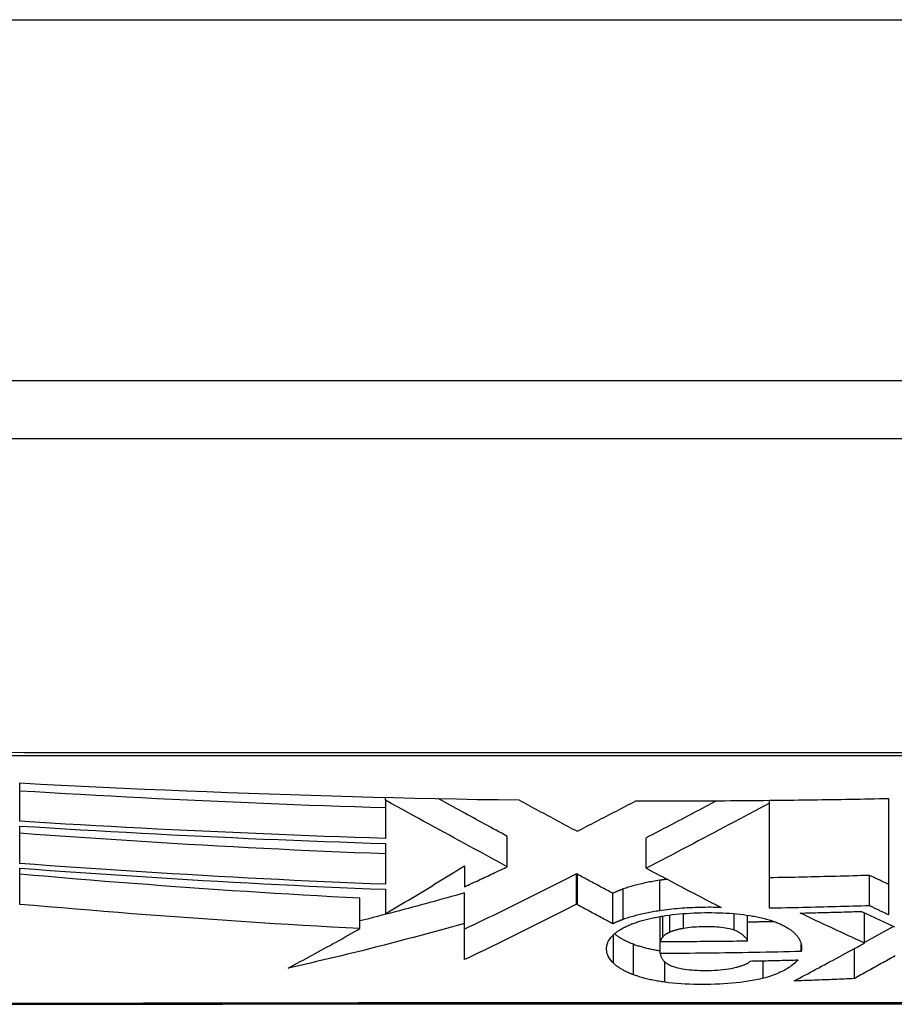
# Model space of a CAD drawing. Header units: inches. Extents: x 20 to 683, y 61 to 320.
# Tile 46 of 256: x 162.552 to 162.791, y 61.013 to 61.283. Entities that reach past the tile are written whole.
import ezdxf

# ---------------------------------------------------------------- set-up
doc = ezdxf.new("R2010")
doc.units = ezdxf.units.IN
doc.header["$MEASUREMENT"] = 0
doc.layers.add('Visible Edges(ANSI)', color=7, linetype='Continuous', lineweight=25)
doc.layers.add('Visible Tangent Edges(ANSI)', color=7, linetype='Continuous', lineweight=25)

msp = doc.modelspace()

# ---------------------------------------------------------------- linework, layer by layer
at = {"layer": 'Visible Edges(ANSI)'}
for p, q in [((164.05184, 61.18365), (92.44684, 61.18365)), ((162.29815, 61.1679), (163.15553, 61.1679)), ((162.55168, 61.063), (162.55168, 61.0735)), ((162.65185, 61.06876), (162.65185, 61.06954)), ((162.65185, 61.06876), (162.65185, 61.06876)), ((162.65185, 61.06876), (162.65185, 61.05832)), ((162.75705, 61.06874), (162.75774, 61.06875)), ((162.75705, 61.06796), (162.75705, 61.06874)), ((162.75705, 61.03917), (162.75705, 61.06796)), ((162.75774, 61.06875), (162.75854, 61.06876)), ((162.78967, 61.06926), (162.78967, 61.03738)), ((162.55168, 61.05143), (162.55168, 61.06169)), ((162.68526, 61.05053), (162.68526, 61.05887)), ((162.72333, 61.05013), (162.72333, 61.05847)), ((162.65185, 61.05691), (162.65185, 61.04574)), ((162.55168, 61.04023), (162.55168, 61.05017)), ((162.67353, 61.05078), (162.67353, 61.04505)), ((162.72333, 61.05013), (162.72349, 61.05005)), ((162.70445, 61.04846), (162.70421, 61.04859)), ((162.70421, 61.04025), (162.70421, 61.04859)), ((162.7845, 61.03984), (162.7845, 61.04817)), ((162.65185, 61.04435), (162.65185, 61.03765)), ((162.6449, 61.03361), (162.6449, 61.04193)), ((162.67354, 61.03503), (162.67354, 61.04336)), ((162.71415, 61.0349), (162.71415, 61.04324)), ((162.70445, 61.04012), (162.70421, 61.04025)), ((162.72715, 61.03005), (162.72715, 61.03691)), ((162.75107, 61.03025), (162.75107, 61.03728)), ((162.78312, 61.02962), (162.78312, 61.03791)), ((162.67353, 61.02509), (162.67354, 61.03503)), ((162.79102, 61.03417), (162.78312, 61.02976)), ((162.72715, 61.02679), (162.72715, 61.03005)), ((162.76578, 61.02733), (162.76578, 61.02921)), ((162.78032, 61.01987), (162.78032, 61.02811))]:
    msp.add_line(p, q, dxfattribs=at)
at = {"layer": 'Visible Edges(ANSI)', "flags": 128}
for points in [[(162.55168, 61.0735), (162.55738, 61.0732), (162.56307, 61.07291), (162.56876, 61.07264), (162.57446, 61.07236), (162.58016, 61.0721), (162.58585, 61.07184), (162.59155, 61.0716), (162.59725, 61.07136), (162.60295, 61.07113), (162.60866, 61.07091), (162.61436, 61.07069), (162.62006, 61.07049), (162.62575, 61.0703), (162.63145, 61.07011), (162.63714, 61.06994), (162.64283, 61.06978), (162.64852, 61.06962), (162.65421, 61.06948), (162.65991, 61.06935), (162.66561, 61.06922), (162.67131, 61.06911), (162.67702, 61.06901), (162.68272, 61.06892), (162.68843, 61.06884)], [(162.65185, 61.06665), (162.64767, 61.06677), (162.6435, 61.06691), (162.63934, 61.06705), (162.63517, 61.06719), (162.631, 61.06734), (162.62683, 61.0675), (162.62266, 61.06767), (162.61849, 61.06783), (162.61432, 61.06801), (162.61015, 61.06819), (162.60598, 61.06838), (162.6018, 61.06857), (162.59763, 61.06877), (162.59345, 61.06897), (162.58927, 61.06918), (162.58509, 61.06939), (162.58091, 61.06961), (162.57674, 61.06984), (162.57256, 61.07007), (162.56838, 61.0703), (162.56421, 61.07054), (162.56003, 61.07078), (162.55586, 61.07103), (162.55168, 61.07128)], [(162.68526, 61.05053), (162.68397, 61.05123), (162.68268, 61.05194), (162.68138, 61.05264), (162.68008, 61.05335), (162.67878, 61.05406), (162.67747, 61.05477), (162.67616, 61.05549), (162.67483, 61.05621), (162.6735, 61.05694), (162.67216, 61.05767), (162.67081, 61.05841), (162.66945, 61.05915), (162.66808, 61.0599), (162.66669, 61.06066), (162.66529, 61.06142), (162.66387, 61.0622), (162.66243, 61.06298), (162.66098, 61.06377), (162.65951, 61.06458), (162.65802, 61.06539), (162.65651, 61.06621), (162.65498, 61.06705), (162.65343, 61.0679), (162.65185, 61.06876)], [(162.68526, 61.05887), (162.68449, 61.05929), (162.68372, 61.0597), (162.68295, 61.06012), (162.68218, 61.06054), (162.68141, 61.06096), (162.68064, 61.06138), (162.67987, 61.0618), (162.67909, 61.06223), (162.67831, 61.06265), (162.67753, 61.06307), (162.67675, 61.0635), (162.67597, 61.06393), (162.67518, 61.06436), (162.67439, 61.06479), (162.6736, 61.06522), (162.6728, 61.06565), (162.672, 61.06609), (162.6712, 61.06653), (162.67039, 61.06697), (162.66958, 61.06741), (162.66876, 61.06786), (162.66794, 61.06831), (162.66712, 61.06876), (162.66629, 61.06921)], [(162.68843, 61.06884), (162.68908, 61.06848), (162.68974, 61.06813), (162.6904, 61.06777), (162.69106, 61.06742), (162.69172, 61.06706), (162.69238, 61.06671), (162.69304, 61.06635), (162.69371, 61.06599), (162.69437, 61.06563), (162.69504, 61.06527), (162.6957, 61.06491), (162.69637, 61.06456), (162.69704, 61.0642), (162.69771, 61.06384), (162.69837, 61.06348), (162.69904, 61.06312), (162.69971, 61.06276), (162.70038, 61.0624), (162.70105, 61.06204), (162.70171, 61.06168), (162.70238, 61.06132), (162.70305, 61.06097), (162.70371, 61.06061), (162.70438, 61.06025)], [(162.70438, 61.06025), (162.70505, 61.06059), (162.70572, 61.06094), (162.70639, 61.06129), (162.70706, 61.06163), (162.70774, 61.06198), (162.70841, 61.06233), (162.70908, 61.06267), (162.70975, 61.06302), (162.71042, 61.06337), (162.71109, 61.06372), (162.71177, 61.06406), (162.71244, 61.06441), (162.71311, 61.06476), (162.71378, 61.06511), (162.71445, 61.06546), (162.71512, 61.06581), (162.71579, 61.06615), (162.71646, 61.0665), (162.71713, 61.06685), (162.7178, 61.0672), (162.71847, 61.06755), (162.71914, 61.0679), (162.7198, 61.06824), (162.72047, 61.06859)], [(162.72047, 61.06859), (162.72199, 61.06859), (162.72352, 61.06859), (162.72504, 61.06859), (162.72657, 61.06858), (162.72809, 61.06859), (162.72962, 61.06859), (162.73114, 61.06859), (162.73267, 61.06859), (162.73419, 61.06859), (162.73571, 61.0686), (162.73724, 61.0686), (162.73876, 61.06861), (162.74029, 61.06862), (162.74181, 61.06862), (162.74333, 61.06863), (162.74486, 61.06864), (162.74638, 61.06865), (162.74791, 61.06866), (162.74943, 61.06867), (162.75096, 61.06869), (162.75248, 61.0687), (162.754, 61.06871), (162.75553, 61.06873), (162.75705, 61.06874)], [(162.74262, 61.06863), (162.74182, 61.0682), (162.74101, 61.06778), (162.74021, 61.06735), (162.73941, 61.06693), (162.7386, 61.0665), (162.73779, 61.06608), (162.73699, 61.06565), (162.73618, 61.06522), (162.73537, 61.0648), (162.73457, 61.06437), (162.73376, 61.06395), (162.73295, 61.06352), (162.73214, 61.0631), (162.73134, 61.06267), (162.73053, 61.06225), (162.72973, 61.06182), (162.72892, 61.0614), (162.72812, 61.06098), (162.72732, 61.06056), (162.72652, 61.06014), (162.72572, 61.05972), (162.72492, 61.0593), (162.72413, 61.05889), (162.72333, 61.05847)], [(162.75705, 61.06796), (162.75571, 61.06725), (162.75436, 61.06653), (162.753, 61.06581), (162.75163, 61.06508), (162.75026, 61.06434), (162.74887, 61.0636), (162.74747, 61.06286), (162.74607, 61.06212), (162.74466, 61.06137), (162.74325, 61.06062), (162.74183, 61.05987), (162.74041, 61.05912), (162.73898, 61.05836), (162.73756, 61.05761), (162.73613, 61.05685), (162.7347, 61.0561), (162.73327, 61.05535), (162.73184, 61.05459), (162.73041, 61.05384), (162.72899, 61.05309), (162.72757, 61.05235), (162.72615, 61.05161), (162.72474, 61.05087), (162.72333, 61.05013)], [(162.75854, 61.06876), (162.75984, 61.06877), (162.76114, 61.06879), (162.76244, 61.0688), (162.76373, 61.06882), (162.76503, 61.06884), (162.76633, 61.06885), (162.76763, 61.06887), (162.76893, 61.06889), (162.77022, 61.06891), (162.77152, 61.06893), (162.77282, 61.06895), (162.77411, 61.06897), (162.77541, 61.06899), (162.77671, 61.06901), (162.778, 61.06903), (162.7793, 61.06905), (162.7806, 61.06908), (162.78189, 61.0691), (162.78319, 61.06913), (162.78449, 61.06915), (162.78578, 61.06918), (162.78708, 61.0692), (162.78837, 61.06923), (162.78967, 61.06926)], [(162.65185, 61.05832), (162.64767, 61.05845), (162.6435, 61.05858), (162.63933, 61.05872), (162.63516, 61.05887), (162.63098, 61.05902), (162.62681, 61.05918), (162.62263, 61.05935), (162.61845, 61.05952), (162.61427, 61.0597), (162.6101, 61.05988), (162.60592, 61.06007), (162.60174, 61.06027), (162.59757, 61.06047), (162.59339, 61.06067), (162.58922, 61.06088), (162.58504, 61.0611), (162.58087, 61.06132), (162.5767, 61.06155), (162.57253, 61.06178), (162.56836, 61.06201), (162.56419, 61.06225), (162.56002, 61.0625), (162.55585, 61.06274), (162.55168, 61.063)], [(162.55168, 61.06169), (162.55585, 61.06143), (162.56001, 61.06118), (162.56418, 61.06093), (162.56834, 61.06068), (162.57251, 61.06044), (162.57668, 61.06021), (162.58085, 61.05998), (162.58502, 61.05975), (162.58919, 61.05953), (162.59337, 61.05932), (162.59754, 61.05911), (162.60172, 61.0589), (162.60589, 61.0587), (162.61007, 61.05851), (162.61425, 61.05832), (162.61842, 61.05814), (162.6226, 61.05796), (162.62678, 61.05779), (162.63096, 61.05763), (162.63514, 61.05747), (162.63932, 61.05732), (162.64349, 61.05718), (162.64767, 61.05704), (162.65185, 61.05691)], [(162.65185, 61.05407), (162.64768, 61.05423), (162.64351, 61.05439), (162.63934, 61.05456), (162.63517, 61.05474), (162.63101, 61.05493), (162.62684, 61.05512), (162.62267, 61.05532), (162.6185, 61.05553), (162.61433, 61.05575), (162.61016, 61.05597), (162.60599, 61.0562), (162.60181, 61.05643), (162.59764, 61.05667), (162.59346, 61.05692), (162.58928, 61.05717), (162.5851, 61.05743), (162.58092, 61.0577), (162.57674, 61.05797), (162.57256, 61.05824), (162.56838, 61.05852), (162.56421, 61.05881), (162.56003, 61.0591), (162.55586, 61.0594), (162.55168, 61.0597)], [(162.65185, 61.04574), (162.64768, 61.0459), (162.64351, 61.04607), (162.63934, 61.04624), (162.63517, 61.04642), (162.631, 61.04661), (162.62683, 61.04681), (162.62266, 61.04701), (162.61848, 61.04723), (162.6143, 61.04744), (162.61013, 61.04767), (162.60595, 61.0479), (162.60177, 61.04814), (162.59759, 61.04838), (162.59341, 61.04863), (162.58923, 61.04889), (162.58505, 61.04915), (162.58088, 61.04942), (162.5767, 61.04969), (162.57253, 61.04997), (162.56835, 61.05025), (162.56418, 61.05054), (162.56001, 61.05083), (162.55585, 61.05113), (162.55168, 61.05143)], [(162.55168, 61.05017), (162.55586, 61.04986), (162.56003, 61.04955), (162.56421, 61.04925), (162.56839, 61.04896), (162.57257, 61.04867), (162.57675, 61.04839), (162.58093, 61.04811), (162.58511, 61.04783), (162.58929, 61.04757), (162.59347, 61.0473), (162.59764, 61.04705), (162.60182, 61.0468), (162.606, 61.04656), (162.61017, 61.04632), (162.61434, 61.04609), (162.61851, 61.04587), (162.62267, 61.04565), (162.62684, 61.04545), (162.63101, 61.04524), (162.63517, 61.04505), (162.63934, 61.04486), (162.64351, 61.04469), (162.64768, 61.04451), (162.65185, 61.04435)], [(162.65185, 61.03765), (162.65275, 61.03819), (162.65366, 61.03872), (162.65456, 61.03926), (162.65547, 61.0398), (162.65637, 61.04034), (162.65728, 61.04088), (162.65819, 61.04142), (162.6591, 61.04197), (162.66, 61.04251), (162.66091, 61.04306), (162.66182, 61.04361), (162.66272, 61.04416), (162.66363, 61.04471), (162.66454, 61.04526), (162.66544, 61.04581), (162.66635, 61.04636), (162.66725, 61.04691), (162.66815, 61.04747), (162.66905, 61.04802), (162.66995, 61.04857), (162.67085, 61.04912), (162.67174, 61.04968), (162.67264, 61.05023), (162.67353, 61.05078)], [(162.67353, 61.04505), (162.67402, 61.04527), (162.67451, 61.0455), (162.675, 61.04572), (162.67549, 61.04595), (162.67598, 61.04618), (162.67647, 61.04641), (162.67696, 61.04663), (162.67744, 61.04686), (162.67793, 61.04709), (162.67842, 61.04732), (162.67891, 61.04755), (162.6794, 61.04777), (162.67989, 61.048), (162.68038, 61.04823), (162.68087, 61.04846), (162.68136, 61.04869), (162.68184, 61.04892), (162.68233, 61.04915), (162.68282, 61.04938), (162.68331, 61.04961), (162.6838, 61.04984), (162.68428, 61.05007), (162.68477, 61.0503), (162.68526, 61.05053)], [(162.72349, 61.05005), (162.72433, 61.0496), (162.72516, 61.04916), (162.726, 61.04871), (162.72685, 61.04827), (162.72769, 61.04782), (162.72853, 61.04738), (162.72938, 61.04693), (162.73023, 61.04648), (162.73107, 61.04604), (162.73192, 61.04559), (162.73277, 61.04514), (162.73362, 61.0447), (162.73447, 61.04425), (162.73532, 61.0438), (162.73618, 61.04336), (162.73703, 61.04291), (162.73788, 61.04247), (162.73873, 61.04202), (162.73958, 61.04158), (162.74043, 61.04114), (162.74128, 61.04069), (162.74213, 61.04025), (162.74298, 61.03981), (162.74383, 61.03937)], [(162.6449, 61.04193), (162.64101, 61.04213), (162.63712, 61.04233), (162.63323, 61.04255), (162.62934, 61.04277), (162.62546, 61.043), (162.62157, 61.04323), (162.61769, 61.04347), (162.6138, 61.04372), (162.60992, 61.04398), (162.60604, 61.04424), (162.60216, 61.0445), (162.59828, 61.04478), (162.5944, 61.04506), (162.59052, 61.04534), (162.58665, 61.04563), (162.58277, 61.04593), (162.57889, 61.04623), (162.575, 61.04654), (162.57112, 61.04685), (162.56723, 61.04717), (162.56334, 61.04749), (162.55946, 61.04782), (162.55557, 61.04815), (162.55168, 61.04848)], [(162.70421, 61.04859), (162.70297, 61.04795), (162.70171, 61.04732), (162.70046, 61.04668), (162.6992, 61.04604), (162.69793, 61.0454), (162.69666, 61.04476), (162.69539, 61.04412), (162.69411, 61.04348), (162.69283, 61.04284), (162.69155, 61.0422), (162.69027, 61.04156), (162.68898, 61.04092), (162.68769, 61.04028), (162.68641, 61.03965), (162.68512, 61.03901), (162.68383, 61.03838), (162.68254, 61.03775), (162.68125, 61.03713), (162.67996, 61.0365), (162.67867, 61.03588), (162.67739, 61.03526), (162.6761, 61.03464), (162.67482, 61.03403), (162.67354, 61.03342)], [(162.71415, 61.04324), (162.71374, 61.04346), (162.71334, 61.04368), (162.71293, 61.0439), (162.71253, 61.04411), (162.71212, 61.04433), (162.71172, 61.04455), (162.71131, 61.04476), (162.71091, 61.04498), (162.7105, 61.0452), (162.7101, 61.04542), (162.7097, 61.04564), (162.70929, 61.04585), (162.70889, 61.04607), (162.70848, 61.04629), (162.70808, 61.04651), (162.70767, 61.04672), (162.70727, 61.04694), (162.70687, 61.04716), (162.70646, 61.04738), (162.70606, 61.04759), (162.70566, 61.04781), (162.70526, 61.04803), (162.70485, 61.04824), (162.70445, 61.04846)], [(162.727, 61.04683), (162.72653, 61.04675), (162.72607, 61.04668), (162.7256, 61.0466), (162.72515, 61.04652), (162.72469, 61.04644), (162.72424, 61.04636), (162.7238, 61.04627), (162.72336, 61.04618), (162.72292, 61.04609), (162.72249, 61.04599), (162.72206, 61.0459), (162.72164, 61.0458), (162.72122, 61.0457), (162.72081, 61.0456), (162.7204, 61.04549), (162.72, 61.04538), (162.71961, 61.04527), (162.71922, 61.04516), (162.71884, 61.04505), (162.71846, 61.04493), (162.71809, 61.04481), (162.71772, 61.04469), (162.71737, 61.04457), (162.71701, 61.04444)], [(162.72905, 61.04711), (162.72896, 61.0471), (162.72888, 61.04708), (162.72879, 61.04707), (162.7287, 61.04706), (162.72862, 61.04705), (162.72853, 61.04704), (162.72845, 61.04703), (162.72836, 61.04702), (162.72827, 61.04701), (162.72819, 61.047), (162.7281, 61.04698), (162.72802, 61.04697), (162.72793, 61.04696), (162.72785, 61.04695), (162.72776, 61.04694), (162.72768, 61.04693), (162.72759, 61.04691), (162.72751, 61.0469), (162.72742, 61.04689), (162.72734, 61.04688), (162.72726, 61.04686), (162.72717, 61.04685), (162.72709, 61.04684), (162.727, 61.04683)], [(162.7845, 61.04817), (162.78336, 61.04814), (162.78222, 61.0481), (162.78108, 61.04807), (162.77993, 61.04804), (162.77879, 61.048), (162.77765, 61.04797), (162.77651, 61.04794), (162.77536, 61.04791), (162.77422, 61.04788), (162.77308, 61.04785), (162.77193, 61.04782), (162.77079, 61.04779), (162.76965, 61.04776), (162.7685, 61.04773), (162.76736, 61.04771), (162.76621, 61.04768), (162.76507, 61.04766), (162.76392, 61.04763), (162.76278, 61.04761), (162.76163, 61.04759), (162.76049, 61.04757), (162.75934, 61.04755), (162.7582, 61.04752), (162.75705, 61.0475)], [(162.78967, 61.04571), (162.78945, 61.04581), (162.78924, 61.04591), (162.78902, 61.04601), (162.78881, 61.04612), (162.78859, 61.04622), (162.78838, 61.04632), (162.78816, 61.04642), (162.78795, 61.04653), (162.78773, 61.04663), (162.78752, 61.04673), (162.7873, 61.04683), (162.78709, 61.04694), (162.78687, 61.04704), (162.78665, 61.04714), (162.78644, 61.04725), (162.78622, 61.04735), (162.78601, 61.04745), (162.78579, 61.04755), (162.78558, 61.04766), (162.78536, 61.04776), (162.78515, 61.04786), (162.78493, 61.04797), (162.78472, 61.04807), (162.7845, 61.04817)], [(162.71701, 61.04444), (162.71688, 61.0444), (162.71675, 61.04435), (162.71662, 61.0443), (162.7165, 61.04425), (162.71637, 61.04421), (162.71624, 61.04416), (162.71612, 61.04411), (162.71599, 61.04406), (162.71587, 61.04401), (162.71575, 61.04396), (162.71563, 61.04391), (162.71551, 61.04386), (162.71539, 61.04381), (162.71527, 61.04376), (162.71516, 61.04371), (162.71504, 61.04366), (162.71493, 61.04361), (162.71481, 61.04356), (162.7147, 61.04351), (162.71459, 61.04345), (162.71447, 61.0434), (162.71436, 61.04335), (162.71426, 61.0433), (162.71415, 61.04324)], [(162.67354, 61.04336), (162.67236, 61.04302), (162.67117, 61.04269), (162.66999, 61.04236), (162.6688, 61.04203), (162.66761, 61.0417), (162.66642, 61.04137), (162.66523, 61.04104), (162.66404, 61.04072), (162.66285, 61.04039), (162.66166, 61.04007), (162.66047, 61.03975), (162.65927, 61.03943), (162.65808, 61.03911), (162.65689, 61.03879), (162.65569, 61.03847), (162.65449, 61.03816), (162.6533, 61.03785), (162.6521, 61.03754), (162.6509, 61.03723), (162.6497, 61.03692), (162.6485, 61.03661), (162.6473, 61.03631), (162.6461, 61.03601), (162.6449, 61.03571)], [(162.6449, 61.03361), (162.641, 61.03381), (162.63709, 61.03402), (162.63318, 61.03424), (162.62927, 61.03447), (162.62536, 61.0347), (162.62146, 61.03494), (162.61755, 61.03518), (162.61364, 61.03544), (162.60974, 61.0357), (162.60583, 61.03596), (162.60193, 61.03623), (162.59804, 61.03651), (162.59414, 61.0368), (162.59026, 61.03709), (162.58637, 61.03738), (162.58249, 61.03768), (162.57862, 61.03799), (162.57475, 61.03829), (162.57089, 61.03861), (162.56703, 61.03893), (162.56318, 61.03925), (162.55934, 61.03957), (162.55551, 61.0399), (162.55168, 61.04023)], [(162.70421, 61.04025), (162.70297, 61.03961), (162.70171, 61.03898), (162.70046, 61.03834), (162.69919, 61.0377), (162.69793, 61.03706), (162.69666, 61.03642), (162.69538, 61.03578), (162.69411, 61.03514), (162.69283, 61.0345), (162.69155, 61.03386), (162.69026, 61.03322), (162.68898, 61.03258), (162.68769, 61.03194), (162.6864, 61.03131), (162.68511, 61.03068), (162.68382, 61.03005), (162.68253, 61.02942), (162.68124, 61.02879), (162.67995, 61.02816), (162.67867, 61.02754), (162.67738, 61.02693), (162.6761, 61.02631), (162.67481, 61.0257), (162.67353, 61.02509)], [(162.71415, 61.0349), (162.71374, 61.03512), (162.71334, 61.03534), (162.71293, 61.03555), (162.71253, 61.03577), (162.71212, 61.03599), (162.71172, 61.03621), (162.71131, 61.03642), (162.71091, 61.03664), (162.7105, 61.03686), (162.7101, 61.03708), (162.7097, 61.03729), (162.70929, 61.03751), (162.70889, 61.03773), (162.70848, 61.03795), (162.70808, 61.03816), (162.70767, 61.03838), (162.70727, 61.0386), (162.70687, 61.03882), (162.70646, 61.03903), (162.70606, 61.03925), (162.70566, 61.03947), (162.70526, 61.03969), (162.70485, 61.0399), (162.70445, 61.04012)], [(162.727, 61.03848), (162.72653, 61.03841), (162.72607, 61.03834), (162.7256, 61.03826), (162.72515, 61.03818), (162.72469, 61.0381), (162.72424, 61.03801), (162.7238, 61.03793), (162.72336, 61.03784), (162.72292, 61.03775), (162.72249, 61.03765), (162.72206, 61.03756), (162.72164, 61.03746), (162.72122, 61.03736), (162.72081, 61.03725), (162.7204, 61.03715), (162.72, 61.03704), (162.71961, 61.03693), (162.71922, 61.03682), (162.71884, 61.0367), (162.71846, 61.03659), (162.71809, 61.03647), (162.71772, 61.03635), (162.71737, 61.03623), (162.71701, 61.0361)], [(162.74383, 61.03937), (162.74312, 61.03939), (162.74241, 61.0394), (162.7417, 61.03941), (162.74099, 61.03942), (162.74028, 61.03942), (162.73956, 61.03941), (162.73884, 61.0394), (162.73812, 61.03939), (162.7374, 61.03937), (162.73669, 61.03935), (162.73597, 61.03932), (162.73526, 61.03929), (162.73454, 61.03925), (162.73384, 61.03921), (162.73313, 61.03916), (162.73243, 61.0391), (162.73173, 61.03905), (162.73104, 61.03898), (162.73035, 61.03891), (162.72967, 61.03884), (162.729, 61.03876), (162.72833, 61.03867), (162.72766, 61.03858), (162.727, 61.03848)], [(162.7845, 61.03984), (162.78336, 61.03981), (162.78222, 61.03977), (162.78107, 61.03974), (162.77993, 61.0397), (162.77879, 61.03967), (162.77764, 61.03964), (162.7765, 61.0396), (162.77535, 61.03957), (162.77421, 61.03954), (162.77307, 61.03951), (162.77192, 61.03948), (162.77078, 61.03945), (162.76964, 61.03943), (162.76849, 61.0394), (162.76735, 61.03937), (162.7662, 61.03935), (162.76506, 61.03932), (162.76392, 61.0393), (162.76277, 61.03927), (162.76163, 61.03925), (162.76049, 61.03923), (162.75934, 61.03921), (162.7582, 61.03919), (162.75705, 61.03917)], [(162.76551, 61.03785), (162.76621, 61.03786), (162.76691, 61.03788), (162.76761, 61.0379), (162.76831, 61.03791), (162.76901, 61.03793), (162.76971, 61.03795), (162.77041, 61.03796), (162.77111, 61.03798), (162.77181, 61.038), (162.77251, 61.03802), (162.77321, 61.03804), (162.77391, 61.03806), (162.7746, 61.03808), (162.7753, 61.03809), (162.776, 61.03811), (162.7767, 61.03813), (162.7774, 61.03815), (162.7781, 61.03817), (162.7788, 61.0382), (162.7795, 61.03822), (162.7802, 61.03824), (162.78089, 61.03826), (162.78159, 61.03828), (162.78229, 61.0383)], [(162.78229, 61.0383), (162.78268, 61.03812), (162.78307, 61.03793), (162.78347, 61.03774), (162.78386, 61.03755), (162.78425, 61.03737), (162.78464, 61.03718), (162.78504, 61.03699), (162.78543, 61.03681), (162.78582, 61.03662), (162.78621, 61.03643), (162.78661, 61.03625), (162.787, 61.03606), (162.78739, 61.03588), (162.78778, 61.03569), (162.78818, 61.03551), (162.78857, 61.03532), (162.78896, 61.03514), (162.78936, 61.03495), (162.78975, 61.03477), (162.79014, 61.03458), (162.79054, 61.0344), (162.79093, 61.03422), (162.79132, 61.03403)], [(162.78967, 61.03738), (162.78945, 61.03748), (162.78924, 61.03758), (162.78902, 61.03768), (162.78881, 61.03779), (162.78859, 61.03789), (162.78838, 61.03799), (162.78816, 61.03809), (162.78795, 61.0382), (162.78773, 61.0383), (162.78752, 61.0384), (162.7873, 61.0385), (162.78709, 61.03861), (162.78687, 61.03871), (162.78665, 61.03881), (162.78644, 61.03892), (162.78622, 61.03902), (162.78601, 61.03912), (162.78579, 61.03922), (162.78558, 61.03933), (162.78536, 61.03943), (162.78515, 61.03953), (162.78493, 61.03964), (162.78472, 61.03974), (162.7845, 61.03984)], [(162.71701, 61.0361), (162.71688, 61.03606), (162.71675, 61.03601), (162.71662, 61.03596), (162.7165, 61.03591), (162.71637, 61.03586), (162.71624, 61.03582), (162.71612, 61.03577), (162.71599, 61.03572), (162.71587, 61.03567), (162.71575, 61.03562), (162.71563, 61.03557), (162.71551, 61.03552), (162.71539, 61.03547), (162.71527, 61.03542), (162.71516, 61.03537), (162.71504, 61.03532), (162.71493, 61.03527), (162.71481, 61.03522), (162.7147, 61.03516), (162.71459, 61.03511), (162.71447, 61.03506), (162.71436, 61.03501), (162.71426, 61.03496), (162.71415, 61.0349)], [(162.72, 61.03509), (162.7203, 61.03519), (162.72062, 61.0353), (162.72093, 61.03541), (162.72125, 61.03551), (162.72158, 61.03561), (162.72191, 61.03571), (162.72224, 61.03581), (162.72259, 61.0359), (162.72293, 61.03599), (162.72329, 61.03609), (162.72364, 61.03618), (162.724, 61.03626), (162.72437, 61.03635), (162.72474, 61.03643), (162.72511, 61.03652), (162.72549, 61.03659), (162.72587, 61.03667), (162.72626, 61.03675), (162.72665, 61.03682), (162.72704, 61.03689), (162.72744, 61.03696), (162.72784, 61.03703), (162.72824, 61.03709), (162.72865, 61.03716)], [(162.72865, 61.03716), (162.72957, 61.03729), (162.7305, 61.03741), (162.73145, 61.03752), (162.73241, 61.03762), (162.73338, 61.0377), (162.73436, 61.03777), (162.73534, 61.03783), (162.73633, 61.03788), (162.73733, 61.03792), (162.73833, 61.03795), (162.73933, 61.03796), (162.74033, 61.03797), (162.74132, 61.03797), (162.7423, 61.03795), (162.74329, 61.03793), (162.74427, 61.0379), (162.74524, 61.03785), (162.7462, 61.03779), (162.74715, 61.03772), (162.74809, 61.03764), (162.74901, 61.03755), (162.74992, 61.03744), (162.75081, 61.03731), (162.75169, 61.03718)], [(162.75169, 61.03718), (162.7521, 61.03711), (162.75251, 61.03703), (162.75291, 61.03696), (162.75331, 61.03688), (162.7537, 61.0368), (162.75409, 61.03672), (162.75447, 61.03664), (162.75484, 61.03655), (162.75522, 61.03646), (162.75558, 61.03637), (162.75594, 61.03627), (162.75629, 61.03618), (162.75664, 61.03608), (162.75698, 61.03598), (162.75732, 61.03587), (162.75765, 61.03577), (162.75797, 61.03566), (162.75829, 61.03555), (162.75859, 61.03544), (162.75889, 61.03533), (162.75919, 61.03521), (162.75948, 61.03509), (162.75976, 61.03497), (162.76003, 61.03485)], [(162.78312, 61.02962), (162.78238, 61.02995), (162.78165, 61.03029), (162.78091, 61.03063), (162.78018, 61.03096), (162.77944, 61.0313), (162.77871, 61.03164), (162.77797, 61.03198), (162.77724, 61.03232), (162.7765, 61.03266), (162.77577, 61.03301), (162.77503, 61.03335), (162.7743, 61.03369), (162.77356, 61.03404), (162.77283, 61.03438), (162.77209, 61.03473), (162.77136, 61.03507), (162.77063, 61.03542), (162.7699, 61.03576), (162.76916, 61.03611), (162.76843, 61.03646), (162.7677, 61.0368), (162.76697, 61.03715), (162.76624, 61.0375), (162.76551, 61.03785)], [(162.67354, 61.03503), (162.67155, 61.03447), (162.66956, 61.03391), (162.66757, 61.03336), (162.66557, 61.03281), (162.66357, 61.03226), (162.66157, 61.03172), (162.65956, 61.03118), (162.65756, 61.03065), (162.65555, 61.03012), (162.65354, 61.02959), (162.65153, 61.02907), (162.64951, 61.02856), (162.6475, 61.02804), (162.64548, 61.02754), (162.64347, 61.02704), (162.64145, 61.02654), (162.63943, 61.02605), (162.6374, 61.02557), (162.63538, 61.02509), (162.63336, 61.02462), (162.63133, 61.02415), (162.62931, 61.02369), (162.62728, 61.02324), (162.62525, 61.02279)], [(162.62525, 61.02279), (162.62607, 61.02322), (162.62689, 61.02365), (162.62771, 61.02409), (162.62854, 61.02453), (162.62936, 61.02497), (162.63018, 61.02541), (162.631, 61.02585), (162.63182, 61.0263), (162.63264, 61.02674), (162.63347, 61.02719), (162.63429, 61.02764), (162.63511, 61.02809), (162.63593, 61.02855), (162.63675, 61.029), (162.63757, 61.02946), (162.63838, 61.02991), (162.6392, 61.03037), (162.64002, 61.03083), (162.64083, 61.03129), (162.64165, 61.03176), (162.64246, 61.03222), (162.64328, 61.03268), (162.64409, 61.03315), (162.6449, 61.03361)], [(162.71441, 61.03199), (162.71457, 61.03213), (162.71473, 61.03227), (162.71491, 61.03241), (162.71509, 61.03255), (162.71527, 61.03269), (162.71546, 61.03283), (162.71566, 61.03297), (162.71586, 61.0331), (162.71607, 61.03324), (162.71629, 61.03337), (162.71651, 61.0335), (162.71674, 61.03363), (162.71697, 61.03376), (162.71721, 61.03389), (162.71746, 61.03401), (162.71772, 61.03414), (162.71798, 61.03426), (162.71825, 61.03438), (162.71852, 61.0345), (162.7188, 61.03462), (162.71909, 61.03474), (162.71939, 61.03486), (162.71969, 61.03497), (162.72, 61.03509)], [(162.73352, 61.03364), (162.73334, 61.0336), (162.73316, 61.03357), (162.73298, 61.03353), (162.73281, 61.0335), (162.73263, 61.03346), (162.73246, 61.03342), (162.73229, 61.03339), (162.73213, 61.03335), (162.73196, 61.03331), (162.7318, 61.03326), (162.73164, 61.03322), (162.73148, 61.03318), (162.73132, 61.03314), (162.73117, 61.03309), (162.73102, 61.03304), (162.73087, 61.033), (162.73072, 61.03295), (162.73058, 61.0329), (162.73044, 61.03285), (162.7303, 61.0328), (162.73017, 61.03275), (162.73004, 61.0327), (162.72991, 61.03265), (162.72979, 61.03259)], [(162.74739, 61.03316), (162.74697, 61.0333), (162.74652, 61.03343), (162.74603, 61.03355), (162.74552, 61.03366), (162.74499, 61.03375), (162.74444, 61.03383), (162.74387, 61.0339), (162.74329, 61.03396), (162.74269, 61.034), (162.74208, 61.03404), (162.74147, 61.03406), (162.74086, 61.03408), (162.74024, 61.03409), (162.73963, 61.03409), (162.739, 61.03408), (162.73837, 61.03407), (162.73774, 61.03405), (162.73711, 61.03402), (162.73649, 61.03399), (162.73587, 61.03394), (162.73526, 61.03388), (162.73466, 61.03381), (162.73408, 61.03373), (162.73352, 61.03364)], [(162.75107, 61.03025), (162.751, 61.03038), (162.75092, 61.03051), (162.75084, 61.03064), (162.75075, 61.03077), (162.75065, 61.03091), (162.75055, 61.03104), (162.75044, 61.03117), (162.75033, 61.03129), (162.75021, 61.03142), (162.75008, 61.03155), (162.74995, 61.03168), (162.7498, 61.0318), (162.74965, 61.03193), (162.7495, 61.03205), (162.74933, 61.03217), (162.74916, 61.03229), (162.74897, 61.0324), (162.74878, 61.03252), (162.74857, 61.03263), (162.74836, 61.03274), (162.74814, 61.03285), (162.7479, 61.03296), (162.74765, 61.03306), (162.74739, 61.03316)], [(162.75846, 61.03549), (162.75815, 61.03548), (162.75785, 61.03547), (162.75754, 61.03547), (162.75723, 61.03546), (162.75692, 61.03545), (162.75662, 61.03545), (162.75631, 61.03544), (162.756, 61.03543), (162.75569, 61.03543), (162.75538, 61.03542), (162.75508, 61.03542), (162.75477, 61.03541), (162.75446, 61.0354), (162.75415, 61.0354), (162.75384, 61.03539), (162.75354, 61.03539), (162.75323, 61.03538), (162.75292, 61.03537), (162.75261, 61.03537), (162.7523, 61.03536), (162.75199, 61.03536), (162.75169, 61.03535), (162.75138, 61.03535), (162.75107, 61.03534)], [(162.76003, 61.03485), (162.76031, 61.03472), (162.76058, 61.03459), (162.76084, 61.03446), (162.7611, 61.03433), (162.76135, 61.03419), (162.76159, 61.03406), (162.76182, 61.03392), (162.76205, 61.03378), (162.76227, 61.03365), (162.76248, 61.03351), (162.76269, 61.03336), (162.76288, 61.03322), (162.76307, 61.03308), (162.76326, 61.03293), (162.76344, 61.03279), (162.76361, 61.03264), (162.76377, 61.0325), (162.76393, 61.03235), (162.76408, 61.0322), (162.76423, 61.03205), (162.76436, 61.03189), (162.7645, 61.03174), (162.76462, 61.03159), (162.76474, 61.03143)], [(162.71436, 61.02409), (162.71394, 61.02452), (162.71358, 61.02495), (162.71327, 61.02539), (162.71301, 61.02583), (162.7128, 61.02627), (162.71265, 61.0267), (162.71254, 61.0271), (162.71248, 61.02748), (162.71245, 61.02783), (162.71244, 61.02814), (162.71245, 61.02842), (162.71248, 61.02871), (162.71253, 61.02899), (162.7126, 61.02927), (162.71269, 61.02954), (162.71279, 61.02982), (162.71292, 61.0301), (162.71307, 61.03037), (162.71324, 61.03064), (162.71343, 61.03092), (162.71364, 61.03119), (162.71387, 61.03146), (162.71413, 61.03172), (162.71441, 61.03199)], [(162.71979, 61.02928), (162.71951, 61.02939), (162.71924, 61.0295), (162.71897, 61.02961), (162.7187, 61.02972), (162.71845, 61.02983), (162.71819, 61.02995), (162.71795, 61.03006), (162.71771, 61.03018), (162.71748, 61.03029), (162.71725, 61.03041), (162.71702, 61.03053), (162.71681, 61.03065), (162.7166, 61.03078), (162.71639, 61.0309), (162.71619, 61.03102), (162.716, 61.03115), (162.71581, 61.03127), (162.71562, 61.0314), (162.71544, 61.03153), (162.71527, 61.03166), (162.7151, 61.03179), (162.71494, 61.03192), (162.71478, 61.03205), (162.71463, 61.03218)], [(162.72782, 61.03128), (162.72778, 61.03123), (162.72774, 61.03119), (162.7277, 61.03114), (162.72766, 61.03108), (162.72762, 61.03103), (162.72759, 61.03098), (162.72755, 61.03093), (162.72752, 61.03088), (162.72748, 61.03083), (162.72745, 61.03078), (162.72742, 61.03073), (162.72739, 61.03067), (162.72736, 61.03062), (162.72733, 61.03057), (162.72731, 61.03052), (162.72728, 61.03047), (162.72726, 61.03041), (162.72724, 61.03036), (162.72722, 61.03031), (162.7272, 61.03026), (162.72718, 61.03021), (162.72717, 61.03015), (162.72716, 61.0301), (162.72715, 61.03005)], [(162.72715, 61.03005), (162.72814, 61.03005), (162.72914, 61.03005), (162.73014, 61.03006), (162.73113, 61.03006), (162.73213, 61.03006), (162.73313, 61.03007), (162.73413, 61.03007), (162.73512, 61.03008), (162.73612, 61.03008), (162.73712, 61.03009), (162.73811, 61.0301), (162.73911, 61.0301), (162.74011, 61.03011), (162.7411, 61.03012), (162.7421, 61.03013), (162.7431, 61.03014), (162.74409, 61.03015), (162.74509, 61.03016), (162.74609, 61.03018), (162.74708, 61.03019), (162.74808, 61.0302), (162.74908, 61.03022), (162.75007, 61.03023), (162.75107, 61.03025)], [(162.72979, 61.03259), (162.72968, 61.03254), (162.72957, 61.03249), (162.72946, 61.03244), (162.72936, 61.03239), (162.72926, 61.03234), (162.72916, 61.03229), (162.72906, 61.03224), (162.72897, 61.03218), (162.72887, 61.03213), (162.72878, 61.03208), (162.7287, 61.03202), (162.72861, 61.03197), (162.72853, 61.03191), (162.72845, 61.03186), (162.72838, 61.0318), (162.7283, 61.03175), (162.72823, 61.03169), (162.72817, 61.03163), (162.7281, 61.03158), (162.72804, 61.03152), (162.72798, 61.03146), (162.72792, 61.0314), (162.72787, 61.03134), (162.72782, 61.03128)], [(162.76474, 61.03143), (162.76486, 61.03127), (162.76497, 61.0311), (162.76508, 61.03093), (162.76518, 61.03076), (162.76527, 61.0306), (162.76536, 61.03043), (162.76544, 61.03026), (162.76551, 61.03009), (162.76558, 61.02992), (162.76563, 61.02975), (162.76569, 61.02958), (162.76573, 61.02941), (162.76577, 61.02924), (162.7658, 61.02906), (162.76583, 61.02889), (162.76585, 61.02872), (162.76586, 61.02855), (162.76587, 61.02838), (162.76587, 61.0282), (162.76586, 61.02803), (162.76585, 61.02786), (162.76583, 61.02768), (162.76581, 61.02751), (162.76578, 61.02733)], [(162.72715, 61.02743), (162.7268, 61.02749), (162.72646, 61.02755), (162.72612, 61.02761), (162.72578, 61.02767), (162.72545, 61.02773), (162.72512, 61.0278), (162.72479, 61.02787), (162.72446, 61.02794), (162.72414, 61.02801), (162.72382, 61.02808), (162.72351, 61.02815), (162.7232, 61.02823), (162.72289, 61.02831), (162.72259, 61.02839), (162.72229, 61.02847), (162.72199, 61.02855), (162.7217, 61.02864), (162.72142, 61.02873), (162.72113, 61.02881), (162.72086, 61.0289), (162.72058, 61.029), (162.72032, 61.02909), (162.72005, 61.02918), (162.71979, 61.02928)], [(162.76386, 61.01925), (162.76459, 61.01965), (162.76533, 61.02004), (162.76606, 61.02044), (162.7668, 61.02084), (162.76755, 61.02123), (162.76829, 61.02164), (162.76905, 61.02204), (162.7698, 61.02245), (162.77057, 61.02286), (162.77134, 61.02327), (162.77211, 61.02369), (162.7729, 61.02411), (162.77369, 61.02454), (162.77449, 61.02497), (162.7753, 61.02541), (162.77612, 61.02585), (162.77695, 61.0263), (162.7778, 61.02675), (162.77865, 61.02721), (162.77952, 61.02768), (162.7804, 61.02815), (162.78129, 61.02863), (162.7822, 61.02912), (162.78312, 61.02962)], [(162.76578, 61.02733), (162.76417, 61.02729), (162.76256, 61.02725), (162.76095, 61.02721), (162.75934, 61.02717), (162.75773, 61.02713), (162.75612, 61.0271), (162.75451, 61.02707), (162.7529, 61.02703), (162.75129, 61.02701), (162.74968, 61.02698), (162.74807, 61.02695), (162.74646, 61.02693), (162.74486, 61.02691), (162.74325, 61.02689), (162.74164, 61.02687), (162.74003, 61.02685), (162.73842, 61.02684), (162.73681, 61.02683), (162.7352, 61.02681), (162.73359, 61.02681), (162.73198, 61.0268), (162.73037, 61.02679), (162.72876, 61.02679), (162.72715, 61.02679)], [(162.72715, 61.02679), (162.72717, 61.02663), (162.7272, 61.02646), (162.72724, 61.0263), (162.72728, 61.02614), (162.72734, 61.02598), (162.7274, 61.02581), (162.72748, 61.02565), (162.72756, 61.02549), (162.72765, 61.02533), (162.72775, 61.02517), (162.72787, 61.02502), (162.728, 61.02486), (162.72814, 61.0247), (162.72829, 61.02455), (162.72847, 61.02439), (162.72865, 61.02424), (162.72885, 61.0241), (162.72907, 61.02395), (162.72931, 61.02381), (162.72956, 61.02367), (162.72983, 61.02354), (162.73013, 61.02341), (162.73044, 61.02329), (162.73077, 61.02317)], [(162.7519, 61.02471), (162.75244, 61.02472), (162.75298, 61.02473), (162.75352, 61.02474), (162.75406, 61.02475), (162.7546, 61.02476), (162.75514, 61.02477), (162.75568, 61.02478), (162.75622, 61.0248), (162.75676, 61.02481), (162.7573, 61.02482), (162.75784, 61.02483), (162.75837, 61.02485), (162.75891, 61.02486), (162.75945, 61.02487), (162.75999, 61.02488), (162.76053, 61.0249), (162.76107, 61.02491), (162.76161, 61.02493), (162.76215, 61.02494), (162.76269, 61.02495), (162.76323, 61.02497), (162.76377, 61.02498), (162.7643, 61.025), (162.76484, 61.02501)], [(162.76484, 61.02501), (162.76462, 61.02478), (162.76439, 61.02454), (162.76414, 61.0243), (162.76388, 61.02407), (162.76361, 61.02383), (162.76332, 61.0236), (162.76302, 61.02337), (162.7627, 61.02314), (162.76237, 61.02291), (162.76202, 61.02268), (162.76166, 61.02246), (162.76128, 61.02224), (162.76088, 61.02203), (162.76046, 61.02182), (162.76003, 61.02161), (162.75958, 61.02141), (162.75911, 61.02121), (162.75862, 61.02101), (162.75812, 61.02083), (162.7576, 61.02065), (162.75706, 61.02047), (162.75649, 61.0203), (162.75591, 61.02014), (162.75532, 61.01999)], [(162.79151, 61.02612), (162.79102, 61.02585), (162.79054, 61.02558), (162.79006, 61.02531), (162.78958, 61.02504), (162.7891, 61.02478), (162.78862, 61.02451), (162.78814, 61.02424), (162.78767, 61.02398), (162.7872, 61.02372), (162.78673, 61.02345), (162.78626, 61.02319), (162.78579, 61.02293), (162.78533, 61.02267), (162.78486, 61.02241), (162.7844, 61.02215), (162.78394, 61.0219), (162.78348, 61.02164), (162.78303, 61.02138), (162.78257, 61.02113), (162.78212, 61.02088), (162.78167, 61.02062), (162.78122, 61.02037), (162.78077, 61.02012), (162.78032, 61.01987)], [(162.71979, 61.02094), (162.71949, 61.02105), (162.71919, 61.02117), (162.7189, 61.02129), (162.71862, 61.02141), (162.71835, 61.02153), (162.71808, 61.02166), (162.71782, 61.02178), (162.71756, 61.02191), (162.71731, 61.02204), (162.71707, 61.02217), (162.71684, 61.0223), (162.71661, 61.02243), (162.71639, 61.02256), (162.71617, 61.02269), (162.71596, 61.02283), (162.71576, 61.02297), (162.71556, 61.0231), (162.71537, 61.02324), (162.71519, 61.02338), (162.71501, 61.02352), (162.71484, 61.02366), (162.71467, 61.02381), (162.71451, 61.02395), (162.71436, 61.02409)], [(162.73077, 61.02317), (162.73131, 61.023), (162.73188, 61.02285), (162.73248, 61.02271), (162.73312, 61.02259), (162.73377, 61.02248), (162.73445, 61.02239), (162.73514, 61.02231), (162.73585, 61.02225), (162.73657, 61.0222), (162.7373, 61.02216), (162.73803, 61.02213), (162.73877, 61.02212), (162.73951, 61.02211), (162.74028, 61.02211), (162.74111, 61.02213), (162.74193, 61.02216), (162.74274, 61.02221), (162.74354, 61.02227), (162.74434, 61.02235), (162.74511, 61.02244), (162.74586, 61.02256), (162.74659, 61.02269), (162.74729, 61.02283), (162.74796, 61.023)], [(162.74796, 61.023), (162.74818, 61.02305), (162.74839, 61.02311), (162.7486, 61.02317), (162.74881, 61.02323), (162.74902, 61.02329), (162.74923, 61.02335), (162.74943, 61.02342), (162.74962, 61.02348), (162.74982, 61.02355), (162.75, 61.02362), (162.75019, 61.02369), (162.75036, 61.02376), (162.75053, 61.02383), (162.7507, 61.02391), (162.75086, 61.02398), (162.75101, 61.02406), (162.75115, 61.02413), (162.75128, 61.02421), (162.75141, 61.02429), (162.75153, 61.02437), (162.75164, 61.02445), (162.75173, 61.02454), (162.75182, 61.02462), (162.7519, 61.02471)], [(162.72839, 61.01891), (162.72798, 61.01896), (162.72758, 61.01902), (162.72718, 61.01909), (162.72678, 61.01915), (162.72639, 61.01922), (162.726, 61.01929), (162.72561, 61.01936), (162.72523, 61.01943), (162.72486, 61.01951), (162.72448, 61.01959), (162.72411, 61.01967), (162.72375, 61.01975), (162.72339, 61.01984), (162.72303, 61.01993), (162.72268, 61.02002), (162.72234, 61.02011), (162.722, 61.02021), (162.72167, 61.02031), (162.72134, 61.02041), (162.72102, 61.02051), (162.7207, 61.02061), (162.72039, 61.02072), (162.72009, 61.02083), (162.71979, 61.02094)], [(162.75532, 61.01999), (162.75434, 61.01976), (162.75333, 61.01954), (162.7523, 61.01935), (162.75124, 61.01917), (162.75016, 61.019), (162.74906, 61.01886), (162.74794, 61.01873), (162.74681, 61.01861), (162.74567, 61.01852), (162.74451, 61.01844), (162.74335, 61.01838), (162.74219, 61.01833), (162.74102, 61.01829), (162.73984, 61.01827), (162.73866, 61.01827), (162.73749, 61.01827), (162.73632, 61.01829), (162.73515, 61.01833), (162.73399, 61.01838), (162.73284, 61.01845), (162.73171, 61.01854), (162.73059, 61.01864), (162.72948, 61.01877), (162.72839, 61.01891)], [(162.78032, 61.01987), (162.77964, 61.01984), (162.77895, 61.01981), (162.77827, 61.01978), (162.77758, 61.01976), (162.7769, 61.01973), (162.77621, 61.0197), (162.77552, 61.01967), (162.77484, 61.01964), (162.77415, 61.01962), (162.77347, 61.01959), (162.77278, 61.01956), (162.77209, 61.01954), (162.77141, 61.01951), (162.77072, 61.01949), (162.77004, 61.01946), (162.76935, 61.01944), (162.76866, 61.01941), (162.76798, 61.01939), (162.76729, 61.01936), (162.7666, 61.01934), (162.76592, 61.01932), (162.76523, 61.0193), (162.76454, 61.01927), (162.76386, 61.01925)], [(162.54407, 61.01286), (162.55926, 61.01288), (162.57489, 61.01289), (162.59091, 61.01291), (162.60727, 61.01292), (162.62389, 61.01294), (162.64072, 61.01295), (162.65771, 61.01296), (162.67484, 61.01297), (162.69216, 61.01298), (162.70961, 61.01298), (162.72712, 61.01298), (162.74464, 61.01298), (162.76209, 61.01298), (162.77941, 61.01297), (162.79655, 61.01296), (162.81352, 61.01295), (162.83034, 61.01294), (162.84695, 61.01292), (162.86329, 61.01291), (162.87931, 61.01289), (162.89493, 61.01288), (162.91011, 61.01286), (162.92479, 61.01284)]]:
    msp.add_lwpolyline(points, dxfattribs=at)
at = {"layer": 'Visible Tangent Edges(ANSI)'}
for p, q in [((92.44684, 61.28265), (164.05184, 61.28265)), ((162.65185, 61.06876), (162.65185, 61.06954)), ((162.70445, 61.04012), (162.70445, 61.04846)), ((162.727, 61.03848), (162.727, 61.04683)), ((162.71701, 61.0361), (162.71701, 61.04444)), ((162.72782, 61.03128), (162.72782, 61.03703)), ((162.72979, 61.03259), (162.72979, 61.03732)), ((162.73352, 61.03364), (162.73352, 61.03771)), ((162.74739, 61.03316), (162.74739, 61.0377)), ((162.71436, 61.02409), (162.71436, 61.03194)), ((162.71979, 61.02094), (162.71979, 61.02928)), ((162.72839, 61.01891), (162.72839, 61.02446)), ((162.75532, 61.01999), (162.75532, 61.02478))]:
    msp.add_line(p, q, dxfattribs=at)
at = {"layer": 'Visible Tangent Edges(ANSI)', "flags": 128}
for points in [[(163.13643, 61.08195), (163.10348, 61.08192), (163.07017, 61.08189), (163.03655, 61.08187), (163.00264, 61.08185), (162.96849, 61.08182), (162.93414, 61.0818), (162.89962, 61.08179), (162.86498, 61.08177), (162.83027, 61.08176), (162.79552, 61.08175), (162.76079, 61.08175), (162.72606, 61.08174), (162.69134, 61.08175), (162.65664, 61.08175), (162.62198, 61.08176), (162.5874, 61.08177), (162.55295, 61.08179), (162.51865, 61.08181), (162.48453, 61.08183), (162.45058, 61.08185), (162.41686, 61.08187), (162.38338, 61.08189), (162.35017, 61.08192)], [(162.3513, 61.08096), (162.38438, 61.08096), (162.41774, 61.08097), (162.45135, 61.08097), (162.48518, 61.08097), (162.51921, 61.08098), (162.5534, 61.08098), (162.58776, 61.08099), (162.62225, 61.08099), (162.65682, 61.08099), (162.69143, 61.08099), (162.72606, 61.08099), (162.7607, 61.08099), (162.79535, 61.08099), (162.83, 61.08099), (162.86463, 61.08099), (162.89917, 61.08098), (162.93358, 61.08098), (162.96783, 61.08097), (163.00187, 61.08097), (163.03567, 61.08097), (163.06917, 61.08096), (163.10235, 61.08096), (163.13518, 61.08096)], [(162.92259, 61.01302), (162.90499, 61.01305), (162.88677, 61.01309), (162.86798, 61.01312), (162.8487, 61.01315), (162.82899, 61.01318), (162.80896, 61.01321), (162.78868, 61.01323), (162.76819, 61.01324), (162.74755, 61.01325), (162.72682, 61.01326), (162.70604, 61.01325), (162.68535, 61.01324), (162.66482, 61.01323), (162.64452, 61.01321), (162.62451, 61.01318), (162.60485, 61.01315), (162.58559, 61.01312), (162.56681, 61.01309), (162.54858, 61.01305), (162.53101, 61.01302), (162.51413, 61.01298), (162.49797, 61.01295)]]:
    msp.add_lwpolyline(points, dxfattribs=at)

doc.saveas('drawing.dxf')
